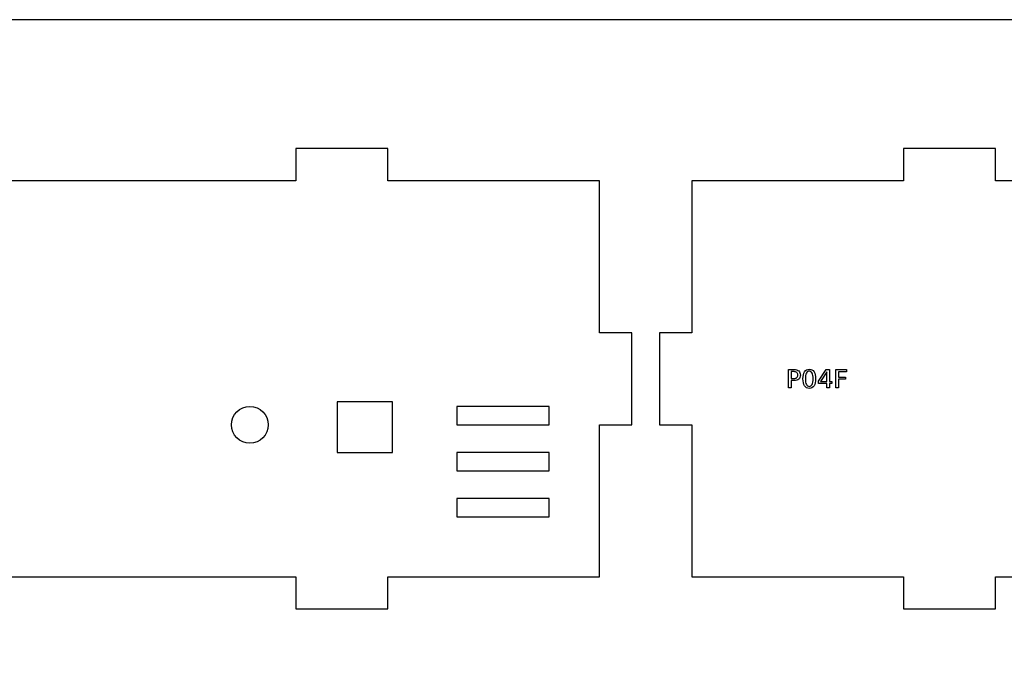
# Model space of a CAD drawing. Header units: millimetres. Extents: x 0 to 1200, y 0 to 600.
# Tile 5 of 7: x 163 to 377, y 456 to 600. Entities that reach past the tile are written whole.
import ezdxf

# ---------------------------------------------------------------- set-up
doc = ezdxf.new("R2010")
doc.units = ezdxf.units.MM
for name, color, linetype in [('CUT', 1, 'Continuous'), ('LABELS', 3, 'Continuous'), ('SHEET', 8, 'Continuous')]:
    doc.layers.add(name, color=color, linetype=linetype)

msp = doc.modelspace()

# ---------------------------------------------------------------- linework, layer by layer
at = {"layer": 'CUT'}
for points in [[(83, 479), (223, 479), (223, 472), (243, 472), (243, 479), (289, 479), (289, 512), (296, 512), (296, 532), (289, 532), (289, 565), (243, 565), (243, 572), (223, 572), (223, 565), (83, 565)], [(515, 565), (375, 565), (375, 572), (355, 572), (355, 565), (309, 565), (309, 532), (302, 532), (302, 512), (309, 512), (309, 479), (355, 479), (355, 472), (375, 472), (375, 479), (515, 479)]]:
    msp.add_lwpolyline(points, dxfattribs=at)
for points in [[(232, 506), (244, 506), (244, 517), (232, 517)], [(258, 512), (278, 512), (278, 516), (258, 516)], [(258, 502), (278, 502), (278, 506), (258, 506)], [(258, 492), (278, 492), (278, 496), (258, 496)]]:
    msp.add_lwpolyline(points, close=True, dxfattribs=at)
msp.add_circle((213, 512), 4, dxfattribs=at)
at = {"layer": 'LABELS'}
for points in [[(330.03, 524), (331.25, 524), (331.56, 523.98), (331.84, 523.92), (332.07, 523.83), (332.26, 523.7), (332.41, 523.53), (332.52, 523.32), (332.59, 523.08), (332.61, 522.81), (332.59, 522.53), (332.52, 522.29), (332.41, 522.08), (332.26, 521.91), (332.07, 521.78), (331.84, 521.68), (331.56, 521.63), (331.25, 521.61), (330.57, 521.61), (330.57, 520), (330.03, 520), (330.03, 524)], [(330.57, 523.56), (330.57, 522.05), (331.25, 522.05), (331.43, 522.06), (331.58, 522.1), (331.72, 522.16), (331.83, 522.25), (331.92, 522.36), (331.99, 522.48), (332.02, 522.63), (332.04, 522.81), (332.02, 522.97), (331.99, 523.12), (331.92, 523.25), (331.83, 523.36), (331.72, 523.45), (331.58, 523.51), (331.43, 523.54), (331.25, 523.56), (330.57, 523.56)], [(334.54, 524.07), (334.86, 524.04), (335.13, 523.94), (335.37, 523.77), (335.57, 523.54), (335.72, 523.24), (335.83, 522.89), (335.9, 522.47), (335.92, 522), (335.9, 521.52), (335.83, 521.11), (335.72, 520.75), (335.57, 520.45), (335.37, 520.22), (335.13, 520.06), (334.86, 519.96), (334.54, 519.92), (334.22, 519.96), (333.95, 520.06), (333.71, 520.22), (333.51, 520.45), (333.36, 520.75), (333.25, 521.11), (333.18, 521.52), (333.16, 522), (333.18, 522.47), (333.25, 522.89), (333.36, 523.24), (333.51, 523.54), (333.71, 523.77), (333.95, 523.94), (334.22, 524.04), (334.54, 524.07)], [(334.54, 523.64), (334.34, 523.62), (334.17, 523.54), (334.03, 523.41), (333.91, 523.23), (333.82, 523), (333.75, 522.72), (333.71, 522.38), (333.7, 522), (333.71, 521.61), (333.75, 521.28), (333.82, 520.99), (333.91, 520.76), (334.03, 520.58), (334.17, 520.45), (334.34, 520.38), (334.54, 520.35), (334.74, 520.38), (334.91, 520.45), (335.05, 520.58), (335.17, 520.76), (335.26, 520.99), (335.33, 521.28), (335.37, 521.61), (335.38, 522), (335.37, 522.38), (335.33, 522.72), (335.26, 523), (335.17, 523.23), (335.05, 523.41), (334.91, 523.54), (334.74, 523.62), (334.54, 523.64)], [(338.22, 524), (338.9, 524), (338.9, 521.39), (339.47, 521.39), (339.47, 520.94), (338.9, 520.94), (338.9, 520), (338.36, 520), (338.36, 520.94), (336.55, 520.94), (336.55, 521.47), (338.22, 524)], [(338.36, 523.53), (336.99, 521.39), (338.36, 521.39), (338.36, 523.53)], [(340.32, 524), (342.61, 524), (342.61, 523.54), (340.86, 523.54), (340.86, 522.37), (342.44, 522.37), (342.44, 521.91), (340.86, 521.91), (340.86, 520), (340.32, 520), (340.32, 524)]]:
    msp.add_lwpolyline(points, close=True, dxfattribs=at)
at = {"layer": 'SHEET'}
msp.add_lwpolyline([(0, 0), (1200, 0), (1200, 600), (0, 600)], close=True, dxfattribs=at)

doc.saveas('drawing.dxf')
